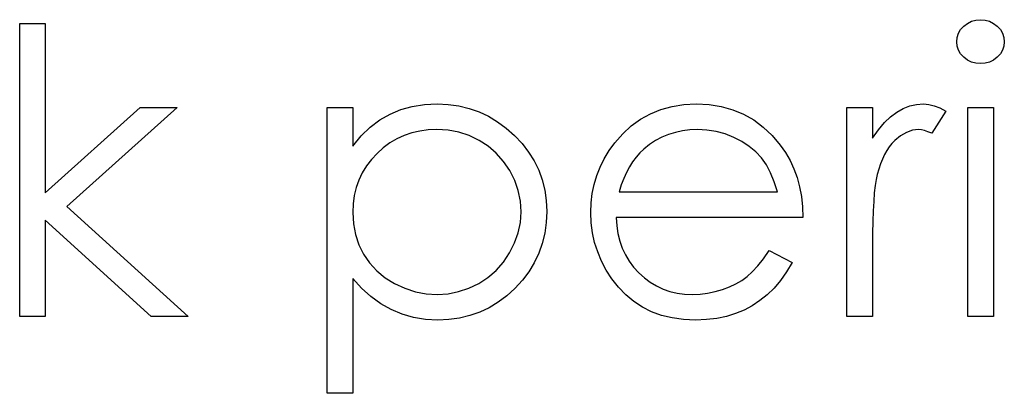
# Model space of a CAD drawing. Header units: inches. Extents: x 370 to 474, y 80 to 168.
# Tile 68 of 170: x 429.067 to 429.542, y 83.961 to 84.141. Entities that reach past the tile are written whole.
import ezdxf

# ---------------------------------------------------------------- set-up
doc = ezdxf.new("R2010")
doc.units = ezdxf.units.IN
doc.header["$LTSCALE"] = 0.5
doc.header["$MEASUREMENT"] = 0

msp = doc.modelspace()

# ---------------------------------------------------------------- linework, layer by layer
at = {"color": 7, "linetype": 'Continuous'}
for p, q in [((429.06678, 84.13902), (429.07914, 84.13902)), ((429.06678, 83.99769), (429.06678, 84.13902)), ((429.07914, 84.13902), (429.07914, 84.13902)), ((429.07914, 84.13902), (429.07914, 84.05732)), ((429.52093, 84.13604), (429.5224, 84.13767)), ((429.5224, 84.13767), (429.52416, 84.13902)), ((429.52416, 84.13902), (429.52612, 84.14001)), ((429.52612, 84.14001), (429.52819, 84.14059)), ((429.52819, 84.14059), (429.53046, 84.14079)), ((429.53046, 84.14079), (429.53275, 84.14059)), ((429.53275, 84.14059), (429.53487, 84.14001)), ((429.53487, 84.14001), (429.53683, 84.13902)), ((429.53683, 84.13902), (429.5386, 84.13767)), ((429.5386, 84.13767), (429.54009, 84.13604)), ((429.51925, 84.13226), (429.51989, 84.13422)), ((429.51989, 84.13422), (429.52093, 84.13604)), ((429.54009, 84.13604), (429.54114, 84.13422)), ((429.54114, 84.13422), (429.54177, 84.13226)), ((429.51903, 84.13013), (429.51925, 84.13226)), ((429.51925, 84.12806), (429.51903, 84.13013)), ((429.51903, 84.13013), (429.51903, 84.13013)), ((429.51989, 84.12613), (429.51925, 84.12806)), ((429.54177, 84.12806), (429.54114, 84.12613)), ((429.54177, 84.13226), (429.542, 84.13013)), ((429.542, 84.13013), (429.54177, 84.12806)), ((429.542, 84.13013), (429.542, 84.13013)), ((429.52093, 84.12434), (429.51989, 84.12613)), ((429.5224, 84.12271), (429.52093, 84.12434)), ((429.54009, 84.12434), (429.5386, 84.12271)), ((429.54114, 84.12613), (429.54009, 84.12434)), ((429.52416, 84.12135), (429.5224, 84.12271)), ((429.52612, 84.12036), (429.52416, 84.12135)), ((429.52819, 84.11978), (429.52612, 84.12036)), ((429.53046, 84.11959), (429.52819, 84.11978)), ((429.53275, 84.11978), (429.53046, 84.11959)), ((429.53046, 84.11959), (429.53046, 84.11959)), ((429.53487, 84.12036), (429.53275, 84.11978)), ((429.53683, 84.12135), (429.53487, 84.12036)), ((429.5386, 84.12271), (429.53683, 84.12135)), ((429.25627, 84.09894), (429.2621, 84.09985)), ((429.2621, 84.09985), (429.26823, 84.10016)), ((429.26823, 84.10016), (429.26823, 84.10016)), ((429.26823, 84.10016), (429.27358, 84.09991)), ((429.27358, 84.09991), (429.27877, 84.09922)), ((429.27877, 84.09922), (429.28374, 84.09803)), ((429.38162, 84.099), (429.38731, 84.09985)), ((429.38731, 84.09985), (429.39332, 84.10016)), ((429.39332, 84.10016), (429.39332, 84.10016)), ((429.39332, 84.10016), (429.39951, 84.09985)), ((429.39951, 84.09985), (429.40539, 84.09891)), ((429.49322, 84.09795), (429.49642, 84.09919)), ((429.49642, 84.09919), (429.49965, 84.09991)), ((429.49965, 84.09991), (429.50296, 84.10016)), ((429.50296, 84.10016), (429.50296, 84.10016)), ((429.50296, 84.10016), (429.50553, 84.09993)), ((429.50553, 84.09993), (429.50818, 84.0993)), ((429.50818, 84.0993), (429.51091, 84.09822)), ((429.07914, 84.05732), (429.12499, 84.09839)), ((429.14274, 84.09839), (429.08958, 84.05069)), ((429.12499, 84.09839), (429.12499, 84.09839)), ((429.12499, 84.09839), (429.14274, 84.09839)), ((429.14274, 84.09839), (429.14274, 84.09839)), ((429.21517, 84.09839), (429.22754, 84.09839)), ((429.21517, 83.96059), (429.21517, 84.09839)), ((429.22754, 84.09839), (429.22754, 84.09839)), ((429.22754, 84.09839), (429.22754, 84.07976)), ((429.24057, 84.09248), (429.24551, 84.09527)), ((429.24551, 84.09527), (429.25075, 84.0974)), ((429.25075, 84.0974), (429.25627, 84.09894)), ((429.28374, 84.09803), (429.28852, 84.09635)), ((429.28852, 84.09635), (429.2931, 84.09422)), ((429.36638, 84.09281), (429.37116, 84.09546)), ((429.37116, 84.09546), (429.37624, 84.09751)), ((429.37624, 84.09751), (429.38162, 84.099)), ((429.40539, 84.09891), (429.41094, 84.09737)), ((429.41094, 84.09737), (429.41615, 84.09521)), ((429.41615, 84.09521), (429.42107, 84.09243)), ((429.46603, 84.09839), (429.4784, 84.09839)), ((429.46603, 83.99769), (429.46603, 84.09839)), ((429.4784, 84.09839), (429.4784, 84.09839)), ((429.4784, 84.09839), (429.4784, 84.08357)), ((429.48707, 84.09397), (429.4901, 84.09624)), ((429.4901, 84.09624), (429.49322, 84.09795)), ((429.51373, 84.09671), (429.50694, 84.086)), ((429.51091, 84.09822), (429.51373, 84.09671)), ((429.51373, 84.09671), (429.51373, 84.09671)), ((429.52433, 84.09839), (429.5367, 84.09839)), ((429.52433, 83.99769), (429.52433, 84.09839)), ((429.5367, 84.09839), (429.5367, 84.09839)), ((429.5367, 84.09839), (429.5367, 83.99769)), ((429.23593, 84.08895), (429.24057, 84.09248)), ((429.2931, 84.09422), (429.29746, 84.0916)), ((429.29746, 84.0916), (429.30165, 84.08851)), ((429.36194, 84.08961), (429.36638, 84.09281)), ((429.42107, 84.09243), (429.42565, 84.089)), ((429.48121, 84.08765), (429.48411, 84.09113)), ((429.48411, 84.09113), (429.48707, 84.09397)), ((429.2316, 84.08473), (429.23593, 84.08895)), ((429.25233, 84.08492), (429.24879, 84.08332)), ((429.25603, 84.08619), (429.25233, 84.08492)), ((429.25989, 84.08707), (429.25603, 84.08619)), ((429.26392, 84.08762), (429.25989, 84.08707)), ((429.26812, 84.08779), (429.26392, 84.08762)), ((429.27353, 84.08746), (429.26812, 84.08779)), ((429.27872, 84.08649), (429.27353, 84.08746)), ((429.28368, 84.08486), (429.27872, 84.08649)), ((429.30165, 84.08851), (429.30563, 84.08495)), ((429.30563, 84.08495), (429.30927, 84.08105)), ((429.35396, 84.08139), (429.3578, 84.08577)), ((429.3578, 84.08577), (429.36194, 84.08961)), ((429.37994, 84.08544), (429.37674, 84.08409)), ((429.38322, 84.08646), (429.37994, 84.08544)), ((429.38667, 84.08721), (429.38322, 84.08646)), ((429.39026, 84.08765), (429.38667, 84.08721)), ((429.39396, 84.08779), (429.39026, 84.08765)), ((429.39849, 84.08757), (429.39396, 84.08779)), ((429.39396, 84.08779), (429.39396, 84.08779)), ((429.4029, 84.08685), (429.39849, 84.08757)), ((429.40724, 84.08569), (429.4029, 84.08685)), ((429.41143, 84.08404), (429.40724, 84.08569)), ((429.42565, 84.089), (429.42993, 84.08497)), ((429.42993, 84.08497), (429.43387, 84.08034)), ((429.4784, 84.08357), (429.48121, 84.08765)), ((429.49474, 84.08646), (429.4919, 84.08481)), ((429.49766, 84.08746), (429.49474, 84.08646)), ((429.50062, 84.08779), (429.49766, 84.08746)), ((429.50197, 84.08768), (429.50062, 84.08779)), ((429.50062, 84.08779), (429.50062, 84.08779)), ((429.50349, 84.08735), (429.50197, 84.08768)), ((429.50515, 84.08677), (429.50349, 84.08735)), ((429.50694, 84.086), (429.50515, 84.08677)), ((429.50694, 84.086), (429.50694, 84.086)), ((429.22754, 84.07976), (429.2316, 84.08473)), ((429.24545, 84.08136), (429.24225, 84.07901)), ((429.24879, 84.08332), (429.24545, 84.08136)), ((429.28846, 84.0826), (429.28368, 84.08486)), ((429.29288, 84.07976), (429.28846, 84.0826)), ((429.30927, 84.08105), (429.31242, 84.07694)), ((429.35126, 84.07763), (429.35396, 84.08139)), ((429.35396, 84.08139), (429.35396, 84.08139)), ((429.3708, 84.08056), (429.36801, 84.07835)), ((429.3737, 84.08249), (429.3708, 84.08056)), ((429.37674, 84.08409), (429.3737, 84.08249)), ((429.41538, 84.08202), (429.41143, 84.08404)), ((429.41891, 84.0797), (429.41538, 84.08202)), ((429.43387, 84.08034), (429.43387, 84.08034)), ((429.43387, 84.08034), (429.43641, 84.07672)), ((429.4784, 84.08357), (429.4784, 84.08357)), ((429.48773, 84.08108), (429.48646, 84.07948)), ((429.48908, 84.08249), (429.48773, 84.08108)), ((429.4919, 84.08481), (429.48908, 84.08249)), ((429.22754, 84.07976), (429.22754, 84.07976)), ((429.23924, 84.07633), (429.23651, 84.07338)), ((429.24225, 84.07901), (429.23924, 84.07633)), ((429.29682, 84.07636), (429.29288, 84.07976)), ((429.3003, 84.07247), (429.29682, 84.07636)), ((429.31242, 84.07694), (429.3151, 84.07266)), ((429.34888, 84.07374), (429.35126, 84.07763)), ((429.36608, 84.07653), (429.36429, 84.07448)), ((429.36801, 84.07835), (429.36608, 84.07653)), ((429.36801, 84.07835), (429.36801, 84.07835)), ((429.42206, 84.07708), (429.41891, 84.0797)), ((429.42476, 84.07415), (429.42206, 84.07708)), ((429.43641, 84.07672), (429.43859, 84.07291)), ((429.48419, 84.07575), (429.48317, 84.0736)), ((429.4853, 84.07771), (429.48419, 84.07575)), ((429.48646, 84.07948), (429.4853, 84.07771)), ((429.23651, 84.07338), (429.23414, 84.07026)), ((429.30328, 84.06803), (429.3003, 84.07247)), ((429.3151, 84.07266), (429.31728, 84.06819)), ((429.3469, 84.06974), (429.34888, 84.07374)), ((429.3626, 84.07225), (429.36106, 84.06979)), ((429.36429, 84.07448), (429.3626, 84.07225)), ((429.42714, 84.07084), (429.42476, 84.07415)), ((429.42921, 84.067), (429.42714, 84.07084)), ((429.43859, 84.07291), (429.44047, 84.06885)), ((429.48223, 84.07128), (429.48138, 84.06877)), ((429.48317, 84.0736), (429.48223, 84.07128)), ((429.23212, 84.06695), (429.23047, 84.06347)), ((429.23414, 84.07026), (429.23212, 84.06695)), ((429.30571, 84.06328), (429.30328, 84.06803)), ((429.31728, 84.06819), (429.31899, 84.0635)), ((429.34527, 84.0656), (429.3469, 84.06974)), ((429.35962, 84.06709), (429.3583, 84.06419)), ((429.36106, 84.06979), (429.35962, 84.06709)), ((429.431, 84.06264), (429.42921, 84.067)), ((429.44047, 84.06885), (429.44199, 84.0646)), ((429.48061, 84.06609), (429.48008, 84.06369)), ((429.48138, 84.06877), (429.48061, 84.06609)), ((429.48061, 84.06609), (429.48061, 84.06609)), ((429.23047, 84.06347), (429.2292, 84.05983)), ((429.30742, 84.05836), (429.30571, 84.06328)), ((429.31899, 84.0635), (429.3202, 84.05864)), ((429.34309, 84.05693), (429.344, 84.06132)), ((429.344, 84.06132), (429.34527, 84.0656)), ((429.3583, 84.06419), (429.35711, 84.0611)), ((429.43247, 84.05776), (429.431, 84.06264)), ((429.44199, 84.0646), (429.4432, 84.06013)), ((429.48008, 84.06369), (429.47964, 84.06074)), ((429.07914, 84.05732), (429.07914, 84.05732)), ((429.2292, 84.05983), (429.22829, 84.05599)), ((429.30847, 84.05334), (429.30742, 84.05836)), ((429.3202, 84.05864), (429.32092, 84.05356)), ((429.34256, 84.0524), (429.34309, 84.05693)), ((429.35711, 84.0611), (429.35603, 84.05776)), ((429.35603, 84.05776), (429.35603, 84.05776)), ((429.35603, 84.05776), (429.43247, 84.05776)), ((429.4432, 84.06013), (429.44409, 84.05544)), ((429.47925, 84.05723), (429.47895, 84.05317)), ((429.47964, 84.06074), (429.47925, 84.05723)), ((429.22773, 84.05199), (429.22754, 84.04782)), ((429.22829, 84.05599), (429.22773, 84.05199)), ((429.3088, 84.04818), (429.30847, 84.05334)), ((429.32092, 84.05356), (429.32117, 84.04832)), ((429.34237, 84.04776), (429.34256, 84.0524)), ((429.44409, 84.05544), (429.44461, 84.05052)), ((429.47895, 84.05317), (429.4787, 84.04859)), ((429.08958, 84.05069), (429.08958, 84.05069)), ((429.08958, 84.05069), (429.14804, 83.99769)), ((429.22754, 84.04782), (429.22754, 84.04782)), ((429.22754, 84.04782), (429.22787, 84.04235)), ((429.30844, 84.04304), (429.3088, 84.04818)), ((429.3088, 84.04818), (429.3088, 84.04818)), ((429.32117, 84.04832), (429.32092, 84.04296)), ((429.32117, 84.04832), (429.32117, 84.04832)), ((429.34259, 84.04282), (429.34237, 84.04776)), ((429.34237, 84.04776), (429.34237, 84.04776)), ((429.44461, 84.05052), (429.44483, 84.04539)), ((429.4787, 84.04859), (429.47854, 84.04346)), ((429.13029, 83.99769), (429.07914, 84.04409)), ((429.07914, 84.04409), (429.07914, 84.04409)), ((429.07914, 84.04409), (429.07914, 83.99769)), ((429.22787, 84.04235), (429.22884, 84.03719)), ((429.30742, 84.03802), (429.30844, 84.04304)), ((429.32092, 84.04296), (429.3202, 84.0378)), ((429.3432, 84.03799), (429.34259, 84.04282)), ((429.44483, 84.04539), (429.35474, 84.04539)), ((429.35474, 84.04539), (429.35474, 84.04539)), ((429.35474, 84.04539), (429.35498, 84.04142)), ((429.44483, 84.04539), (429.44483, 84.04539)), ((429.47854, 84.04346), (429.47843, 84.03777)), ((429.30566, 84.03311), (429.30742, 84.03802)), ((429.3202, 84.0378), (429.31902, 84.03286)), ((429.34425, 84.03333), (429.3432, 84.03799)), ((429.35498, 84.04142), (429.35554, 84.03761)), ((429.35554, 84.03761), (429.35642, 84.03399)), ((429.47843, 84.03777), (429.4784, 84.03153)), ((429.22884, 84.03719), (429.23047, 84.03228)), ((429.30323, 84.0283), (429.30566, 84.03311)), ((429.31902, 84.03286), (429.31733, 84.02811)), ((429.34574, 84.02877), (429.34425, 84.03333)), ((429.35642, 84.03399), (429.35763, 84.03057)), ((429.23047, 84.03228), (429.23276, 84.02767)), ((429.30022, 84.02383), (429.30323, 84.0283)), ((429.31733, 84.02811), (429.31515, 84.02356)), ((429.34761, 84.02433), (429.34574, 84.02877)), ((429.35763, 84.03057), (429.35912, 84.02734)), ((429.42573, 84.02543), (429.42855, 84.02949)), ((429.42855, 84.02949), (429.43953, 84.02372)), ((429.4784, 84.03153), (429.4784, 84.03153)), ((429.4784, 84.03153), (429.4784, 83.99769)), ((429.23276, 84.02767), (429.23566, 84.02345)), ((429.23566, 84.02345), (429.23913, 84.01966)), ((429.29674, 84.01989), (429.30022, 84.02383)), ((429.31515, 84.02356), (429.3125, 84.01922)), ((429.3499, 84.02002), (429.34761, 84.02433)), ((429.35912, 84.02734), (429.36095, 84.02427)), ((429.36095, 84.02427), (429.3631, 84.0214)), ((429.423, 84.02201), (429.42573, 84.02543)), ((429.43953, 84.02372), (429.43683, 84.01911)), ((429.43953, 84.02372), (429.43953, 84.02372)), ((429.23913, 84.01966), (429.24316, 84.01635)), ((429.29277, 84.01646), (429.29674, 84.01989)), ((429.3125, 84.01922), (429.30938, 84.01511)), ((429.35264, 84.01586), (429.3499, 84.02002)), ((429.3631, 84.0214), (429.36556, 84.0187)), ((429.36556, 84.0187), (429.36826, 84.01627)), ((429.41786, 84.0169), (429.42038, 84.01914)), ((429.42038, 84.01914), (429.423, 84.02201)), ((429.43683, 84.01911), (429.43393, 84.01497)), ((429.23182, 84.01127), (429.22754, 84.01594)), ((429.22754, 84.01594), (429.22754, 84.01594)), ((429.22754, 84.01594), (429.22754, 83.96059)), ((429.24316, 84.01635), (429.24775, 84.01351)), ((429.28832, 84.01356), (429.29277, 84.01646)), ((429.30938, 84.01511), (429.30577, 84.01119)), ((429.35578, 84.01183), (429.35264, 84.01586)), ((429.36826, 84.01627), (429.3711, 84.01414)), ((429.3711, 84.01414), (429.37411, 84.01235)), ((429.41243, 84.0134), (429.41527, 84.01505)), ((429.41527, 84.01505), (429.41786, 84.0169)), ((429.43393, 84.01497), (429.43084, 84.01127)), ((429.23632, 84.00722), (429.23182, 84.01127)), ((429.24775, 84.01351), (429.25269, 84.01122)), ((429.25269, 84.01122), (429.25777, 84.00959)), ((429.25777, 84.00959), (429.26295, 84.00862)), ((429.27355, 84.00862), (429.27863, 84.00962)), ((429.27863, 84.00962), (429.28357, 84.01125)), ((429.28357, 84.01125), (429.28832, 84.01356)), ((429.30577, 84.01119), (429.30182, 84.0076)), ((429.35929, 84.0081), (429.35578, 84.01183)), ((429.37411, 84.01235), (429.37729, 84.01089)), ((429.37729, 84.01089), (429.3806, 84.00975)), ((429.3806, 84.00975), (429.38408, 84.00895)), ((429.38408, 84.00895), (429.38769, 84.00846)), ((429.39517, 84.00843), (429.39879, 84.00887)), ((429.39879, 84.00887), (429.40238, 84.00962)), ((429.40238, 84.00962), (429.40591, 84.01064)), ((429.40591, 84.01064), (429.40931, 84.01191)), ((429.40931, 84.01191), (429.41243, 84.0134)), ((429.43084, 84.01127), (429.42753, 84.00807)), ((429.24109, 84.00377), (429.23632, 84.00722)), ((429.26295, 84.00862), (429.26831, 84.00829)), ((429.26831, 84.00829), (429.27355, 84.00862)), ((429.26831, 84.00829), (429.26831, 84.00829)), ((429.29768, 84.00451), (429.29332, 84.00189)), ((429.30182, 84.0076), (429.29768, 84.00451)), ((429.36315, 84.00487), (429.35929, 84.0081)), ((429.36732, 84.00214), (429.36315, 84.00487)), ((429.38769, 84.00846), (429.39148, 84.00829)), ((429.39148, 84.00829), (429.39517, 84.00843)), ((429.39148, 84.00829), (429.39148, 84.00829)), ((429.42402, 84.00528), (429.42032, 84.00285)), ((429.42753, 84.00807), (429.42402, 84.00528)), ((429.24609, 84.00095), (429.24109, 84.00377)), ((429.25136, 83.99874), (429.24609, 84.00095)), ((429.28879, 83.99973), (429.28404, 83.99808)), ((429.29332, 84.00189), (429.28879, 83.99973)), ((429.37179, 83.9999), (429.36732, 84.00214)), ((429.37662, 83.99816), (429.37179, 83.9999)), ((429.41637, 84.00076), (429.41223, 83.99902)), ((429.42032, 84.00285), (429.41637, 84.00076)), ((429.07914, 83.99769), (429.06678, 83.99769)), ((429.06678, 83.99769), (429.06678, 83.99769)), ((429.07914, 83.99769), (429.07914, 83.99769)), ((429.14804, 83.99769), (429.13029, 83.99769)), ((429.13029, 83.99769), (429.13029, 83.99769)), ((429.14804, 83.99769), (429.14804, 83.99769)), ((429.25685, 83.9972), (429.25136, 83.99874)), ((429.26262, 83.99623), (429.25685, 83.9972)), ((429.26861, 83.99593), (429.26262, 83.99623)), ((429.27394, 83.99617), (429.26861, 83.99593)), ((429.26861, 83.99593), (429.26861, 83.99593)), ((429.2791, 83.99689), (429.27394, 83.99617)), ((429.28404, 83.99808), (429.2791, 83.99689)), ((429.38176, 83.99692), (429.37662, 83.99816)), ((429.38722, 83.99617), (429.38176, 83.99692)), ((429.39302, 83.99593), (429.38722, 83.99617)), ((429.39824, 83.99612), (429.39302, 83.99593)), ((429.39302, 83.99593), (429.39302, 83.99593)), ((429.40318, 83.9967), (429.39824, 83.99612)), ((429.40784, 83.99766), (429.40318, 83.9967)), ((429.41223, 83.99902), (429.40784, 83.99766)), ((429.4784, 83.99769), (429.46603, 83.99769)), ((429.46603, 83.99769), (429.46603, 83.99769)), ((429.4784, 83.99769), (429.4784, 83.99769)), ((429.5367, 83.99769), (429.52433, 83.99769)), ((429.52433, 83.99769), (429.52433, 83.99769)), ((429.5367, 83.99769), (429.5367, 83.99769)), ((429.22754, 83.96059), (429.21517, 83.96059)), ((429.21517, 83.96059), (429.21517, 83.96059)), ((429.22754, 83.96059), (429.22754, 83.96059))]:
    msp.add_line(p, q, dxfattribs=at)

doc.saveas('drawing.dxf')
